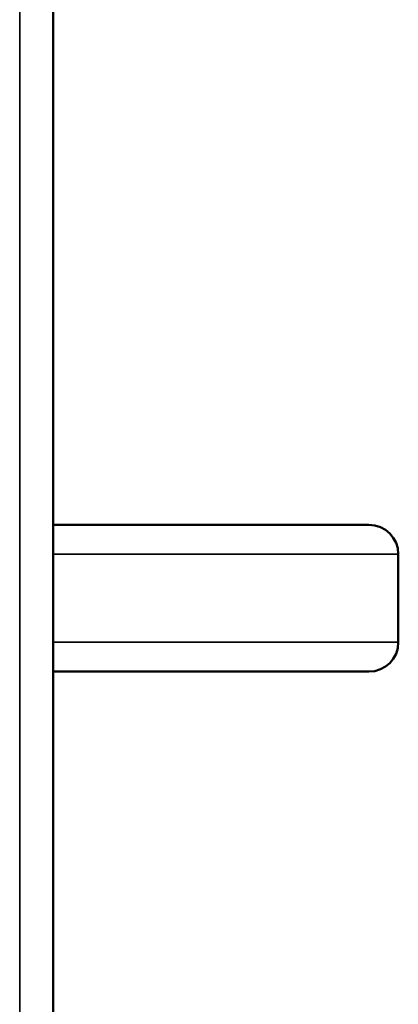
# Model space of a CAD drawing. Header units: inches. Extents: x 0 to 136, y 2 to 86.
# Tile 32 of 144: x 42.41 to 43.7, y 39.91 to 43.26. Entities that reach past the tile are written whole.
import ezdxf

# ---------------------------------------------------------------- set-up
doc = ezdxf.new("R2010")
doc.units = ezdxf.units.IN
doc.header["$LTSCALE"] = 4
doc.header["$MEASUREMENT"] = 0
doc.layers.add('Visible (ANSI)', color=7, linetype='Continuous', lineweight=50)
doc.layers.add('Visible Narrow (ANSI)', color=7, linetype='Continuous', lineweight=35)

msp = doc.modelspace()

# ---------------------------------------------------------------- linework, layer by layer
at = {"layer": 'Visible (ANSI)'}
for p, q in [((42.5259, 77.3545), (42.5259, 29.1047)), ((42.5259, 41.5421), (42.8239, 41.5421)), ((43.6019, 41.5421), (42.8239, 41.5421)), ((43.7019, 41.4421), (43.7019, 41.1421)), ((42.5259, 41.0421), (42.8239, 41.0421)), ((42.8239, 41.0421), (43.6019, 41.0421))]:
    msp.add_line(p, q, dxfattribs=at)
for centre, start, end in [((43.6019, 41.4421), 0, 90), ((43.6019, 41.1421), 270, 0)]:
    msp.add_arc(centre, 0.1, start, end, dxfattribs=at)
at = {"layer": 'Visible Narrow (ANSI)'}
for p, q in [((42.4125, 29.144), (42.4125, 77.3152)), ((42.5259, 41.4421), (43.7019, 41.4421)), ((42.5259, 41.1421), (43.7019, 41.1421))]:
    msp.add_line(p, q, dxfattribs=at)

doc.saveas('drawing.dxf')
